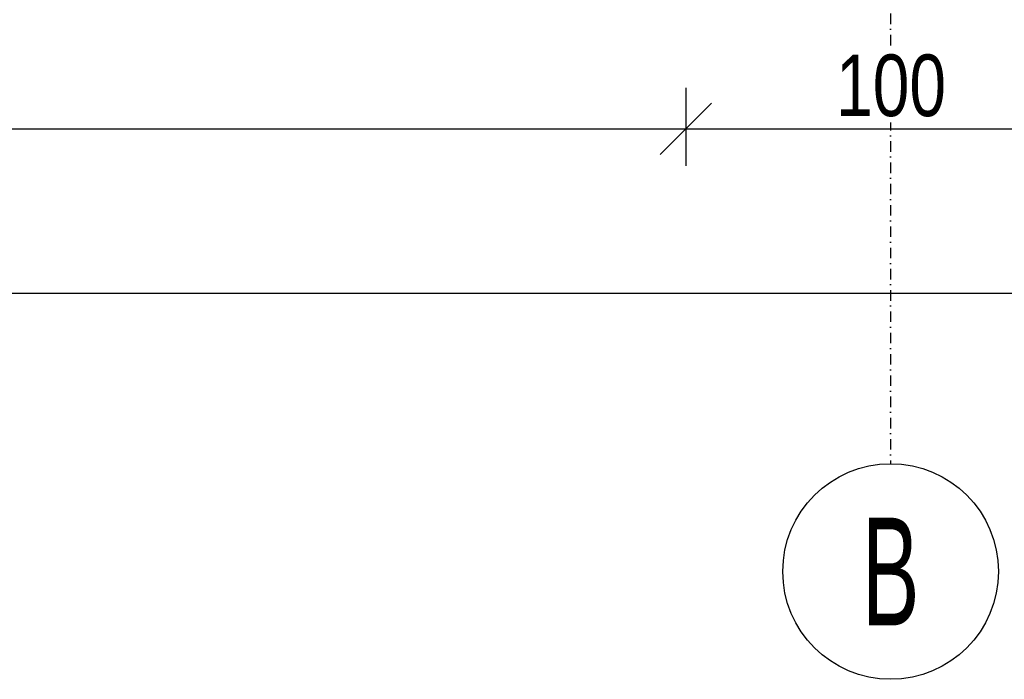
# Model space of a CAD drawing. Header units: centimetres. Extents: x 47725 to 65780, y 1899 to 12037.
# Tile 9 of 156: x 49861 to 50100, y 4171 to 4331. Entities that reach past the tile are written whole.
import ezdxf
from ezdxf.enums import TextEntityAlignment as Align

# ---------------------------------------------------------------- set-up
doc = ezdxf.new("R2010")
doc.units = ezdxf.units.CM
doc.header["$LTSCALE"] = 0.02
doc.linetypes.add('DASHDOT2', pattern=[12.7, 6.35, -3.175, 0, -3.175])
doc.layers.add('A-Grid', color=191, linetype='DASHDOT2')
doc.layers.add('CKWYMIAR', color=3, linetype='Continuous')
doc.styles.add('BA_ARIAL_0.5', font='IC-Romans.shx', dxfattribs={"width": 0.5})
doc.styles.get("Standard").update_dxf_attribs({"font": 'ic-simplex.shx', "width": 0.8})
doc.dimstyles.new('Kopia2 CADKON cm', dxfattribs={"dimscale": 5, "dimtxt": 3, "dimasz": 2.5, "dimexe": 1.8, "dimexo": 5, "dimgap": 0.6, "dimtad": 1, "dimrnd": 0.5, "dimtxsty": 'Standard', "dimblk1": 'OBLIQUE', "dimblk2": 'OBLIQUE', "dimsah": 1, "dimcen": 2.5, "dimadec": 1, "dimazin": 2, "dimtfac": 1, "dimtix": 1, "dimtmove": 2, "dimatfit": 3, "dimldrblk": 'OPEN30', "dimfxl": 2, "dimfxlon": 1, "dimtfill": 1, "dimtolj": 1, "dimarcsym": 0})

# ---------------------------------------------------------------- blocks, each defined once
blk = doc.blocks.new('BA_Axis_Mark')
at = {"linetype": 'Continuous'}
blk.add_circle((0, 0), 37.5, dxfattribs=at)
at = {"linetype": 'Continuous', "style": 'BA_ARIAL_0.5', "width": 0.6}
blk.add_attdef('AXIS_NUMBER', text='', height=37.5, dxfattribs=at).set_placement((0, 0), align=Align.MIDDLE_CENTER)
blk = doc.blocks.new('A$7E8814A102C37C')
at = {"layer": 'A-Grid', "ltscale": 20}
blk.add_lwpolyline([(500, -130), (500, -1964.5)], dxfattribs=at)
at = {"layer": 'A-Grid', "xscale": 0.7000000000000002, "yscale": 0.7000000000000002, "zscale": 0.7000000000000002, "rotation": 360}
blk.add_blockref('BA_Axis_Mark', (500, -1990.75), dxfattribs=at).add_auto_attribs({'AXIS_NUMBER': 'B'})
blk = doc.blocks.new('_OBLIQUE')
at = {"color": 0, "linetype": 'ByBlock'}
blk.add_line((-0.5, -0.5), (0.5, 0.5), dxfattribs=at)
blk = doc.blocks.new('*D1991')
at = {"layer": 'CKWYMIAR', "color": 0, "lineweight": -2}
for p, q in [((49622.93, 4314.61), (49622.93, 4295.61)), ((50022.93, 4314.61), (50022.93, 4295.61)), ((49622.93, 4304.61), (50022.93, 4304.61))]:
    blk.add_line(p, q, dxfattribs=at)
at = {"layer": 'CKWYMIAR', "color": 0, "lineweight": -2, "xscale": 12.5, "yscale": 12.5, "zscale": 12.5, "rotation": 180}
blk.add_blockref('_OBLIQUE', (49622.93, 4304.61), dxfattribs=at)
at = {"layer": 'CKWYMIAR', "color": 0, "lineweight": -2, "xscale": 12.5, "yscale": 12.5, "zscale": 12.5}
blk.add_blockref('_OBLIQUE', (50022.93, 4304.61), dxfattribs=at)
at = {"layer": 'CKWYMIAR', "color": 0, "insert": (49822.93, 4315.11), "char_height": 15, "attachment_point": 5, "bg_fill": 3, "box_fill_scale": 1.1, "bg_fill_color": 256, "bg_fill_true_color": 13158600, "bg_fill_transparency": 0}
blk.add_mtext('\\A1;400', dxfattribs=at)
blk = doc.blocks.new('_Open30')
at = {"color": 0, "linetype": 'ByBlock', "lineweight": -2}
for p, q in [((-1, 0.268), (0, 0)), ((0, 0), (-1, -0.268)), ((0, 0), (-1, 0))]:
    blk.add_line(p, q, dxfattribs=at)
blk = doc.blocks.new('*D1992')
at = {"layer": 'CKWYMIAR', "color": 0, "lineweight": -2}
for p, q in [((50022.93, 4314.61), (50022.93, 4295.61)), ((50122.93, 4314.61), (50122.93, 4295.61)), ((50022.93, 4304.61), (50122.93, 4304.61))]:
    blk.add_line(p, q, dxfattribs=at)
at = {"layer": 'CKWYMIAR', "color": 0, "lineweight": -2, "xscale": 12.5, "yscale": 12.5, "zscale": 12.5, "rotation": 180}
blk.add_blockref('_OBLIQUE', (50022.93, 4304.61), dxfattribs=at)
at = {"layer": 'CKWYMIAR', "color": 0, "lineweight": -2, "xscale": 12.5, "yscale": 12.5, "zscale": 12.5}
blk.add_blockref('_OBLIQUE', (50122.93, 4304.61), dxfattribs=at)
at = {"layer": 'CKWYMIAR', "color": 0, "insert": (50072.93, 4315.11), "char_height": 15, "attachment_point": 5, "bg_fill": 3, "box_fill_scale": 1.1, "bg_fill_color": 256, "bg_fill_true_color": 13158600, "bg_fill_transparency": 0}
blk.add_mtext('\\A1;100', dxfattribs=at)
blk = doc.blocks.new('*D1999')
at = {"layer": 'CKWYMIAR', "color": 0, "lineweight": -2}
for p, q in [((49561.82, 4274.61), (49561.82, 4255.61)), ((52583.82, 4274.61), (52583.82, 4255.61)), ((49561.82, 4264.61), (52583.82, 4264.61))]:
    blk.add_line(p, q, dxfattribs=at)
at = {"layer": 'CKWYMIAR', "color": 0, "lineweight": -2, "xscale": 12.5, "yscale": 12.5, "zscale": 12.5, "rotation": 180}
blk.add_blockref('_OBLIQUE', (49561.82, 4264.61), dxfattribs=at)
at = {"layer": 'CKWYMIAR', "color": 0, "lineweight": -2, "xscale": 12.5, "yscale": 12.5, "zscale": 12.5}
blk.add_blockref('_OBLIQUE', (52583.82, 4264.61), dxfattribs=at)
at = {"layer": 'CKWYMIAR', "color": 0, "insert": (51072.82, 4275.11), "char_height": 15, "attachment_point": 5, "bg_fill": 3, "box_fill_scale": 1.1, "bg_fill_color": 256, "bg_fill_true_color": 13158600, "bg_fill_transparency": 0}
blk.add_mtext('\\A1;3022', dxfattribs=at)

msp = doc.modelspace()

# ---------------------------------------------------------------- block references
at = {"layer": 'A-Grid', "lineweight": -3}
msp.add_blockref('A$7E8814A102C37C', (49572.82, 6187.604), dxfattribs=at)

# ---------------------------------------------------------------- next in the draw order: dimensions: what is measured, and where the dimension line sits
at = {"layer": 'CKWYMIAR'}
dim = msp.add_linear_dim(base=(50022.929, 4304.614), p1=(49622.929, 4509.604), p2=(50022.929, 4509.604), dimstyle='Kopia2 CADKON cm', override={"dimtmove": 2}, dxfattribs=at)
dim.commit()
dim.dimension.update_dxf_attribs({"geometry": '*D1991', "text_midpoint": (49822.929, 4315.114)})

# ---------------------------------------------------------------- next in the draw order: dimensions: what is measured, and where the dimension line sits
dim = msp.add_linear_dim(base=(50122.929, 4304.614), p1=(50022.929, 4509.604), p2=(50122.929, 4509.604), dimstyle='Kopia2 CADKON cm', override={"dimtmove": 2}, dxfattribs=at)
dim.commit()
dim.dimension.update_dxf_attribs({"geometry": '*D1992', "text_midpoint": (50072.929, 4315.114)})

# ---------------------------------------------------------------- next in the draw order: dimensions: what is measured, and where the dimension line sits
dim = msp.add_linear_dim(base=(52583.82, 4264.614), p1=(49561.82, 4509.604), p2=(52583.82, 4509.604), dimstyle='Kopia2 CADKON cm', dxfattribs=at)
dim.commit()
dim.dimension.update_dxf_attribs({"geometry": '*D1999', "text_midpoint": (51072.82, 4275.114)})

doc.saveas('drawing.dxf')
